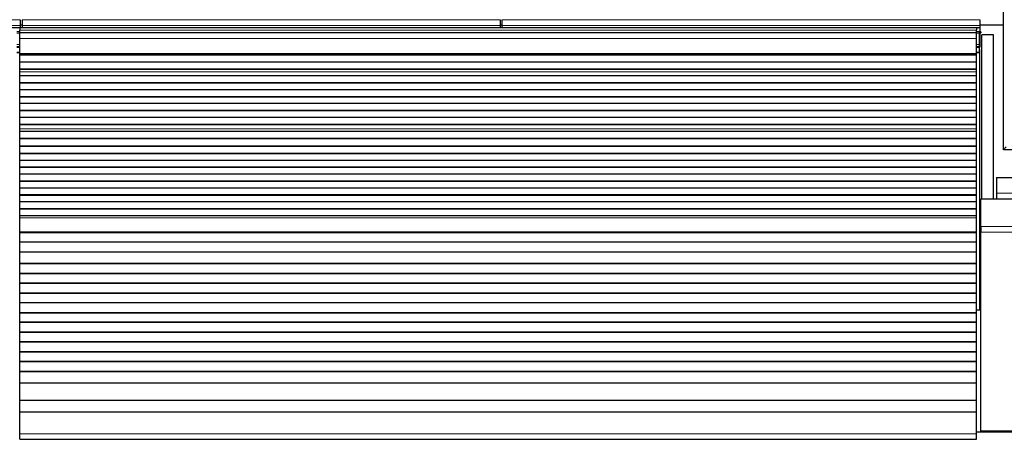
# Model space of a CAD drawing. Header units: inches. Extents: x 0 to 20790, y -12 to 14700.
# Tile 75 of 133: x 5658 to 6663, y 11587 to 12016. Entities that reach past the tile are written whole.
import ezdxf

# ---------------------------------------------------------------- set-up
doc = ezdxf.new("R2010")
doc.units = ezdxf.units.IN
doc.layers.add('1', color=7, linetype='Continuous', true_color=0xffffff)
doc.layers.add('254', color=7, linetype='Continuous', true_color=0xffffff)
doc.styles.add('latin_extended', font='simplex.shx')
doc.dimstyles.get("Standard").update_dxf_attribs({"dimtxt": 0.18, "dimasz": 0.18, "dimexe": 0.18, "dimexo": 0.0625, "dimgap": 0.09, "dimtad": 0, "dimtih": 1, "dimtoh": 1, "dimdec": 4, "dimzin": 0, "dimdsep": 46, "dimtxsty": 'Standard', "dimcen": 0.09, "dimadec": 0, "dimazin": 0, "dimtfac": 1, "dimtdec": 4, "dimtofl": 0, "dimtmove": 0, "dimatfit": 3, "dimfxl": 1, "dimtolj": 1, "dimtzin": 0, "dimarcsym": 0})

# ---------------------------------------------------------------- blocks, each defined once
blk = doc.blocks.new('_U12')
at = {"layer": '254', "color": 3, "linetype": 'Continuous', "lineweight": 13, "transparency": 16777216}
for p, q in [((1265.9, 11808.1), (1265.9, 8470.6)), ((7579.4, 10116), (7579.4, 8470.6)), ((7456.9, 8505.6), (1388.4, 8505.6))]:
    blk.add_line(p, q, dxfattribs=at)
at = {"layer": '254', "color": 3, "transparency": 16777216}
for points in [[(1388.4, 8526), (1388.4, 8485.1), (1265.9, 8505.6)], [(7456.9, 8485.1), (7456.9, 8526), (7579.4, 8505.6)]]:
    blk.add_solid(points, dxfattribs=at)
at = {"layer": 'Defpoints', "color": 0, "transparency": 16777216}
for p in [(1265.9, 11843.1), (7579.4, 10151), (1265.9, 8505.6)]:
    blk.add_point(p, dxfattribs=at)
at = {"layer": '254', "color": 2, "lineweight": 13, "transparency": 16777216, "insert": (4215.5, 8689.3), "char_height": 122.5, "attachment_point": 1, "style": 'latin_extended'}
blk.add_mtext('\\A1;6314', dxfattribs=at)

msp = doc.modelspace()

# ---------------------------------------------------------------- linework, layer by layer
at = {"layer": '1', "color": 2, "linetype": 'Continuous', "lineweight": 25}
for p, q in [((6662.375, 11883.191), (6662.375, 12683.191)), ((5658.375, 12016.042), (5658.375, 12010.016)), ((5660.375, 12016.042), (5660.375, 12010.016)), ((6148.375, 12016.042), (6148.375, 12010.016)), ((6150.375, 12016.042), (6150.375, 12010.016)), ((6638.375, 12016.042), (6638.375, 12010.016)), ((5170.375, 12008.086), (5658.375, 12008.086)), ((5657.875, 12007.691), (5657.875, 12005.326)), ((6634.875, 12007.691), (5657.875, 12007.691)), ((5657.875, 12002.691), (5657.875, 12005.326)), ((5660.346, 12010.345), (5658.349, 12010.345)), ((5658.375, 12010.016), (5658.375, 12008.086)), ((5658.375, 12008.086), (5658.375, 12007.691)), ((5660.375, 12010.016), (5660.375, 12008.086)), ((5660.375, 12008.086), (6148.375, 12008.086)), ((5660.375, 12008.086), (5660.375, 12007.691)), ((6150.359, 12010.345), (6148.361, 12010.345)), ((6148.375, 12010.016), (6148.375, 12008.086)), ((6148.375, 12008.086), (6148.375, 12007.691)), ((6150.375, 12010.016), (6150.375, 12008.086)), ((6150.375, 12008.086), (6150.375, 12007.691)), ((6150.375, 12008.086), (6638.375, 12008.086)), ((6634.875, 12007.691), (6634.875, 12005.326)), ((6634.875, 12002.691), (6634.875, 12005.326)), ((6662.341, 12010.345), (6638.374, 12010.345)), ((6638.375, 12010.016), (6638.375, 12008.086)), ((6638.375, 12008.086), (6638.375, 12003.26)), ((5657.875, 12003.691), (5654.867, 12003.691)), ((5657.875, 11996.833), (5657.875, 12002.691)), ((6634.875, 12002.691), (5657.875, 12002.691)), ((5657.875, 11981.35), (5657.875, 11996.833)), ((6637.875, 12003.691), (6634.867, 12003.691)), ((6634.875, 11996.833), (6634.875, 12002.691)), ((6634.875, 11981.35), (6634.875, 11996.833)), ((6637.875, 12002.168), (6637.875, 12003.691)), ((6637.875, 11990.728), (6637.875, 12002.168)), ((6639.375, 12003.586), (6638.375, 12003.586)), ((6638.375, 12003.26), (6638.375, 11988.086)), ((6638.375, 12002.586), (6639.375, 12002.586)), ((6639.375, 12003.586), (6639.375, 12002.586)), ((6640.416, 11832.734), (6640.416, 12000.691)), ((6652.416, 12000.691), (6640.416, 12000.691)), ((6652.416, 11832.736), (6652.416, 12000.691)), ((5657.875, 11988.191), (5654.867, 11988.191)), ((6637.875, 11988.191), (6634.867, 11988.191)), ((6637.871, 11988.086), (6638.375, 11988.086)), ((6637.874, 11985.691), (6638.374, 11985.691)), ((6637.875, 11988.191), (6637.875, 11990.728)), ((6637.875, 11987.691), (6637.875, 11988.191)), ((6637.875, 11982.691), (6637.875, 11987.691)), ((6638.374, 11719.691), (6638.374, 11985.691)), ((5657.875, 11982.191), (5654.867, 11982.191)), ((5657.875, 11980.926), (5657.875, 11981.35)), ((5657.875, 11980.502), (5657.875, 11980.926)), ((5657.875, 11979.835), (5657.875, 11980.502)), ((6634.875, 11980.502), (5657.875, 11980.502)), ((5657.875, 11979.699), (5657.875, 11979.835)), ((6634.875, 11979.835), (5657.875, 11979.835)), ((5657.875, 11972.467), (5657.875, 11979.699)), ((6634.875, 11979.699), (5657.875, 11979.699)), ((6637.875, 11982.191), (6634.867, 11982.191)), ((6634.875, 11980.926), (6634.875, 11981.35)), ((6634.875, 11980.502), (6634.875, 11980.926)), ((6634.875, 11979.835), (6634.875, 11980.502)), ((6634.875, 11979.699), (6634.875, 11979.835)), ((6634.875, 11972.467), (6634.875, 11979.699)), ((6637.875, 11982.191), (6637.875, 11982.691)), ((5657.875, 11965.533), (5657.875, 11972.467)), ((6634.875, 11972.467), (5657.875, 11972.467)), ((5657.875, 11965.179), (5657.875, 11965.533)), ((6634.875, 11965.533), (5657.875, 11965.533)), ((5657.875, 11962.731), (5657.875, 11965.179)), ((6634.875, 11965.179), (5657.875, 11965.179)), ((6634.875, 11965.533), (6634.875, 11972.467)), ((6634.875, 11965.179), (6634.875, 11965.533)), ((6634.875, 11962.731), (6634.875, 11965.179)), ((5657.875, 11962.704), (5657.875, 11962.731)), ((5657.875, 11958.51), (5657.875, 11962.704)), ((5657.875, 11951.439), (5657.875, 11958.51)), ((6634.875, 11958.51), (5657.875, 11958.51)), ((6634.875, 11962.704), (6634.875, 11962.731)), ((6634.875, 11958.51), (6634.875, 11962.704)), ((6634.875, 11951.439), (6634.875, 11958.51)), ((5657.875, 11951.086), (5657.875, 11951.439)), ((6634.875, 11951.439), (5657.875, 11951.439)), ((5657.875, 11944.368), (5657.875, 11951.086)), ((6634.875, 11951.086), (5657.875, 11951.086)), ((6634.875, 11951.086), (6634.875, 11951.439)), ((6634.875, 11944.368), (6634.875, 11951.086)), ((5657.875, 11937.297), (5657.875, 11944.368)), ((6634.875, 11944.368), (5657.875, 11944.368)), ((5657.875, 11936.944), (5657.875, 11937.297)), ((6634.875, 11937.297), (5657.875, 11937.297)), ((5657.875, 11930.226), (5657.875, 11936.944)), ((6634.875, 11936.944), (5657.875, 11936.944)), ((6634.875, 11937.297), (6634.875, 11944.368)), ((6634.875, 11936.944), (6634.875, 11937.297)), ((6634.875, 11930.226), (6634.875, 11936.944)), ((5657.875, 11923.155), (5657.875, 11930.226)), ((6634.875, 11930.226), (5657.875, 11930.226)), ((6634.875, 11923.155), (6634.875, 11930.226)), ((5657.875, 11922.802), (5657.875, 11923.155)), ((6634.875, 11923.155), (5657.875, 11923.155)), ((5657.875, 11916.084), (5657.875, 11922.802)), ((6634.875, 11922.802), (5657.875, 11922.802)), ((5657.875, 11909.013), (5657.875, 11916.084)), ((6634.875, 11916.084), (5657.875, 11916.084)), ((6634.875, 11922.802), (6634.875, 11923.155)), ((6634.875, 11916.084), (6634.875, 11922.802)), ((6634.875, 11909.013), (6634.875, 11916.084)), ((5657.875, 11908.659), (5657.875, 11909.013)), ((6634.875, 11909.013), (5657.875, 11909.013)), ((5657.875, 11904.466), (5657.875, 11908.659)), ((6634.875, 11908.659), (5657.875, 11908.659)), ((5657.875, 11904.438), (5657.875, 11904.466)), ((5657.875, 11901.894), (5657.875, 11904.438)), ((6634.875, 11908.659), (6634.875, 11909.013)), ((6634.875, 11904.466), (6634.875, 11908.659)), ((6634.875, 11904.438), (6634.875, 11904.466)), ((6634.875, 11901.894), (6634.875, 11904.438)), ((5657.875, 11901.887), (5657.875, 11901.894)), ((6634.875, 11901.894), (5657.875, 11901.894)), ((5657.875, 11894.682), (5657.875, 11901.887)), ((6634.875, 11901.887), (5657.875, 11901.887)), ((5657.875, 11894.329), (5657.875, 11894.682)), ((6634.875, 11894.682), (5657.875, 11894.682)), ((5657.875, 11886.806), (5657.875, 11894.329)), ((6634.875, 11894.329), (5657.875, 11894.329)), ((6634.875, 11901.887), (6634.875, 11901.894)), ((6634.875, 11894.682), (6634.875, 11901.887)), ((6634.875, 11894.329), (6634.875, 11894.682)), ((6634.875, 11886.806), (6634.875, 11894.329)), ((5657.875, 11886.386), (5657.875, 11886.806)), ((6634.875, 11886.806), (5657.875, 11886.806)), ((5657.875, 11879.315), (5657.875, 11886.386)), ((6634.875, 11886.386), (5657.875, 11886.386)), ((6634.875, 11886.386), (6634.875, 11886.806)), ((6634.875, 11879.315), (6634.875, 11886.386)), ((6665.175, 11885.991), (6662.375, 11883.191)), ((5657.875, 11878.961), (5657.875, 11879.315)), ((6634.875, 11879.315), (5657.875, 11879.315)), ((5657.875, 11872.243), (5657.875, 11878.961)), ((6634.875, 11878.961), (5657.875, 11878.961)), ((6634.875, 11878.961), (6634.875, 11879.315)), ((6634.875, 11872.243), (6634.875, 11878.961)), ((6684.375, 11883.191), (6662.375, 11883.191)), ((5657.875, 11865.172), (5657.875, 11872.243)), ((6634.875, 11872.243), (5657.875, 11872.243)), ((5657.875, 11864.819), (5657.875, 11865.172)), ((6634.875, 11865.172), (5657.875, 11865.172)), ((5657.875, 11858.101), (5657.875, 11864.819)), ((6634.875, 11864.819), (5657.875, 11864.819)), ((6634.875, 11865.172), (6634.875, 11872.243)), ((6634.875, 11864.819), (6634.875, 11865.172)), ((6634.875, 11858.101), (6634.875, 11864.819)), ((5657.875, 11851.03), (5657.875, 11858.101)), ((6634.875, 11858.101), (5657.875, 11858.101)), ((6634.875, 11851.03), (6634.875, 11858.101)), ((6655.375, 11854.691), (6655.375, 11838.691)), ((6655.375, 11854.691), (6672.375, 11854.691)), ((5657.875, 11850.677), (5657.875, 11851.03)), ((6634.875, 11851.03), (5657.875, 11851.03)), ((5657.875, 11843.959), (5657.875, 11850.677)), ((6634.875, 11850.677), (5657.875, 11850.677)), ((5657.875, 11836.888), (5657.875, 11843.959)), ((6634.875, 11843.959), (5657.875, 11843.959)), ((6634.875, 11850.677), (6634.875, 11851.03)), ((6634.875, 11843.959), (6634.875, 11850.677)), ((6634.875, 11836.888), (6634.875, 11843.959)), ((5657.875, 11836.535), (5657.875, 11836.888)), ((6634.875, 11836.888), (5657.875, 11836.888)), ((5657.875, 11829.817), (5657.875, 11836.535)), ((6634.875, 11836.535), (5657.875, 11836.535)), ((6634.875, 11836.535), (6634.875, 11836.888)), ((6634.875, 11829.817), (6634.875, 11836.535)), ((6655.375, 11838.691), (6655.375, 11832.691)), ((5657.875, 11822.746), (5657.875, 11829.817)), ((6634.875, 11829.817), (5657.875, 11829.817)), ((6634.875, 11822.746), (6634.875, 11829.817)), ((6639.375, 11804.72), (6639.375, 11832.734)), ((7129.375, 11832.734), (6639.375, 11832.734)), ((5657.875, 11822.392), (5657.875, 11822.746)), ((6634.875, 11822.746), (5657.875, 11822.746)), ((5657.875, 11815.675), (5657.875, 11822.392)), ((6634.875, 11822.392), (5657.875, 11822.392)), ((5657.875, 11813.401), (5657.875, 11815.675)), ((6634.875, 11815.675), (5657.875, 11815.675)), ((6634.875, 11822.392), (6634.875, 11822.746)), ((6634.875, 11815.675), (6634.875, 11822.392)), ((6634.875, 11813.401), (6634.875, 11815.675)), ((5657.875, 11799.259), (5657.875, 11813.401)), ((6634.875, 11799.259), (6634.875, 11813.401)), ((6639.375, 11804.72), (6639.375, 11799.064)), ((5657.875, 11798.543), (5657.875, 11799.259)), ((5657.875, 11798.293), (5657.875, 11798.543)), ((6634.875, 11798.543), (5657.875, 11798.543)), ((6634.875, 11798.293), (5657.875, 11798.293)), ((5657.875, 11788.793), (5657.875, 11798.293)), ((6634.875, 11798.543), (6634.875, 11799.259)), ((6634.875, 11798.293), (6634.875, 11798.543)), ((6634.875, 11788.793), (6634.875, 11798.293)), ((6639.375, 11595.706), (6639.375, 11799.064)), ((5657.875, 11788.543), (5657.875, 11788.793)), ((6634.875, 11788.793), (5657.875, 11788.793)), ((6634.875, 11788.543), (5657.875, 11788.543)), ((5657.875, 11778.543), (5657.875, 11788.543)), ((6634.875, 11788.543), (6634.875, 11788.793)), ((6634.875, 11778.543), (6634.875, 11788.543)), ((6634.875, 11778.543), (5657.875, 11778.543)), ((5657.875, 11766.793), (5657.875, 11778.543)), ((6634.875, 11766.793), (6634.875, 11778.543)), ((5657.875, 11766.543), (5657.875, 11766.793)), ((6634.875, 11766.793), (5657.875, 11766.793)), ((5657.875, 11756.543), (5657.875, 11766.543)), ((6634.875, 11766.543), (5657.875, 11766.543)), ((6634.875, 11766.543), (6634.875, 11766.793)), ((6634.875, 11756.543), (6634.875, 11766.543)), ((5657.875, 11756.293), (5657.875, 11756.543)), ((6634.875, 11756.543), (5657.875, 11756.543)), ((6634.875, 11756.293), (5657.875, 11756.293)), ((5657.875, 11746.793), (5657.875, 11756.293)), ((6634.875, 11756.293), (6634.875, 11756.543)), ((6634.875, 11746.793), (6634.875, 11756.293)), ((5657.875, 11746.543), (5657.875, 11746.793)), ((6634.875, 11746.793), (5657.875, 11746.793)), ((5657.875, 11736.543), (5657.875, 11746.543)), ((6634.875, 11746.543), (5657.875, 11746.543)), ((6634.875, 11746.543), (6634.875, 11746.793)), ((6634.875, 11736.543), (6634.875, 11746.543)), ((6639.373, 11747.743), (6638.312, 11747.743)), ((5657.875, 11736.293), (5657.875, 11736.543)), ((6634.875, 11736.543), (5657.875, 11736.543)), ((6634.875, 11736.293), (5657.875, 11736.293)), ((5657.875, 11726.793), (5657.875, 11736.293)), ((6634.875, 11736.293), (6634.875, 11736.543)), ((6634.875, 11726.793), (6634.875, 11736.293)), ((5657.875, 11726.543), (5657.875, 11726.793)), ((6634.875, 11726.793), (5657.875, 11726.793)), ((5657.875, 11716.543), (5657.875, 11726.543)), ((6634.875, 11726.543), (5657.875, 11726.543)), ((6634.875, 11726.543), (6634.875, 11726.793)), ((6634.875, 11716.543), (6634.875, 11726.543)), ((5657.875, 11716.293), (5657.875, 11716.543)), ((6634.875, 11716.543), (5657.875, 11716.543)), ((6634.875, 11716.293), (5657.875, 11716.293)), ((5657.875, 11706.793), (5657.875, 11716.293)), ((6634.874, 11719.691), (6638.374, 11719.691)), ((6634.875, 11716.293), (6634.875, 11716.543)), ((6634.875, 11706.793), (6634.875, 11716.293)), ((5657.875, 11706.543), (5657.875, 11706.793)), ((6634.875, 11706.793), (5657.875, 11706.793)), ((5657.875, 11696.543), (5657.875, 11706.543)), ((6634.875, 11706.543), (5657.875, 11706.543)), ((6634.875, 11706.543), (6634.875, 11706.793)), ((6634.875, 11696.543), (6634.875, 11706.543)), ((5657.875, 11696.293), (5657.875, 11696.543)), ((6634.875, 11696.543), (5657.875, 11696.543)), ((6634.875, 11696.293), (5657.875, 11696.293)), ((5657.875, 11686.793), (5657.875, 11696.293)), ((6634.875, 11696.293), (6634.875, 11696.543)), ((6634.875, 11686.793), (6634.875, 11696.293)), ((5657.875, 11686.543), (5657.875, 11686.793)), ((6634.875, 11686.793), (5657.875, 11686.793)), ((5657.875, 11676.543), (5657.875, 11686.543)), ((6634.875, 11686.543), (5657.875, 11686.543)), ((6634.875, 11686.543), (6634.875, 11686.793)), ((6634.875, 11676.543), (6634.875, 11686.543)), ((5657.875, 11676.293), (5657.875, 11676.543)), ((6634.875, 11676.543), (5657.875, 11676.543)), ((6634.875, 11676.293), (5657.875, 11676.293)), ((5657.875, 11666.793), (5657.875, 11676.293)), ((6634.875, 11676.293), (6634.875, 11676.543)), ((6634.875, 11666.793), (6634.875, 11676.293)), ((5657.875, 11666.543), (5657.875, 11666.793)), ((6634.875, 11666.793), (5657.875, 11666.793)), ((5657.875, 11656.543), (5657.875, 11666.543)), ((6634.875, 11666.543), (5657.875, 11666.543)), ((6634.875, 11666.543), (6634.875, 11666.793)), ((6634.875, 11656.543), (6634.875, 11666.543)), ((5657.875, 11656.293), (5657.875, 11656.543)), ((6634.875, 11656.543), (5657.875, 11656.543)), ((6634.875, 11656.293), (5657.875, 11656.293)), ((5657.875, 11644.56), (5657.875, 11656.293)), ((6634.875, 11656.293), (6634.875, 11656.543)), ((6634.875, 11644.56), (6634.875, 11656.293)), ((5657.875, 11626.748), (5657.875, 11644.56)), ((6634.875, 11644.56), (5657.875, 11644.56)), ((6634.875, 11626.748), (6634.875, 11644.56)), ((5657.875, 11614.788), (5657.875, 11626.748)), ((6634.875, 11626.748), (5657.875, 11626.748)), ((6634.875, 11614.788), (6634.875, 11626.748)), ((5657.875, 11592.925), (5657.875, 11614.788)), ((6634.875, 11614.788), (5657.875, 11614.788)), ((6634.875, 11592.925), (6634.875, 11614.788)), ((5657.875, 11587.205), (5657.875, 11592.925)), ((6634.875, 11587.205), (6634.875, 11592.925)), ((7130.375, 11594.648), (6634.88, 11594.648)), ((7129.375, 11595.706), (6639.375, 11595.706)), ((6640.416, 11594.648), (6640.416, 11595.706)), ((6652.416, 11595.706), (6652.416, 11594.648)), ((6652.416, 11594.648), (6652.416, 11595.706)), ((5657.875, 11587.205), (6634.875, 11587.205))]:
    msp.add_line(p, q, dxfattribs=at)
at = {"layer": '1', "color": 110, "linetype": 'Continuous', "lineweight": 13}
for p, q in [((5170.375, 12016.042), (5658.375, 12016.042)), ((5660.375, 12016.042), (6148.375, 12016.042)), ((6150.375, 12016.042), (6638.375, 12016.042)), ((5170.375, 12010.016), (5658.375, 12010.016)), ((6634.875, 12005.326), (5657.875, 12005.326)), ((5660.375, 12010.016), (6148.375, 12010.016)), ((6150.375, 12010.016), (6638.375, 12010.016)), ((5657.875, 12002.168), (5654.867, 12002.168)), ((6634.875, 11996.833), (5657.875, 11996.833)), ((6637.875, 12002.168), (6634.867, 12002.168)), ((6637.871, 12003.26), (6638.375, 12003.26)), ((5657.875, 11990.728), (5654.867, 11990.728)), ((5657.875, 11987.691), (5654.867, 11987.691)), ((6637.875, 11990.728), (6634.867, 11990.728)), ((6637.875, 11987.691), (6634.867, 11987.691)), ((5657.875, 11982.691), (5654.867, 11982.691)), ((6634.875, 11981.35), (5657.875, 11981.35)), ((6634.875, 11980.926), (5657.875, 11980.926)), ((6637.875, 11982.691), (6634.867, 11982.691)), ((6634.875, 11962.731), (5657.875, 11962.731)), ((6634.875, 11962.704), (5657.875, 11962.704)), ((6634.875, 11904.466), (5657.875, 11904.466)), ((6634.875, 11904.438), (5657.875, 11904.438)), ((6655.375, 11838.691), (6672.375, 11838.691)), ((6634.875, 11813.401), (5657.875, 11813.401)), ((7129.375, 11804.72), (6639.375, 11804.72)), ((6634.875, 11799.259), (5657.875, 11799.259)), ((7129.375, 11799.064), (6639.375, 11799.064)), ((6634.875, 11592.925), (5657.875, 11592.925))]:
    msp.add_line(p, q, dxfattribs=at)

# ---------------------------------------------------------------- dimensions: what is measured, and where the dimension line sits
at = {"layer": '254', "color": 2, "linetype": 'Continuous', "lineweight": 13}
dim = msp.add_linear_dim(base=(1265.868, 8505.565), p1=(7579.375, 10151.013), p2=(1265.868, 11843.12), dimstyle='Standard', override={"dimscale": 35, "dimtxt": 3.5, "dimasz": 3.5, "dimexe": 1, "dimexo": 1, "dimgap": 1.75, "dimtad": 1, "dimtih": 1, "dimtoh": 0, "dimdec": 0, "dimlfac": 1, "dimzin": 8, "dimdsep": 46, "dimlunit": 2, "dimtxsty": 'latin_extended', "dimsah": 1, "dimse1": 0, "dimse2": 0, "dimsd1": 0, "dimsd2": 0, "dimclrd": 3, "dimclre": 3, "dimclrt": 2, "dimtol": 0, "dimtm": -0.1, "dimtfac": 0.714286, "dimtdec": 3, "dimtofl": 1, "dimtmove": 0, "dimtzin": 8, "dimlwd": 13, "dimlwe": 13}, dxfattribs=at)
dim.commit()
dim.dimension.update_dxf_attribs({"geometry": '_U12', "text_midpoint": (4422.622, 8505.565), "dimtype": 160})

doc.saveas('drawing.dxf')
